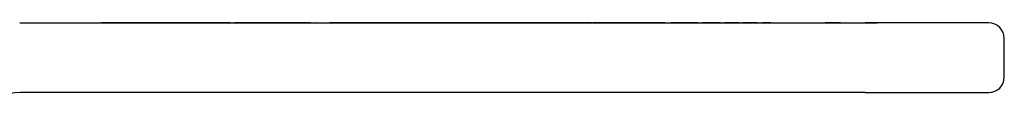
# Model space of a CAD drawing. Header units: millimetres. Extents: x 49 to 3736, y 64 to 358.
# Tile 6 of 19: x 319.47 to 383.16, y 262.97 to 268.3. Entities that reach past the tile are written whole.
import ezdxf

# ---------------------------------------------------------------- set-up
doc = ezdxf.new("R2010")
doc.units = ezdxf.units.MM
doc.layers.add('DETAIL', color=2, linetype='Continuous')

msp = doc.modelspace()

# ---------------------------------------------------------------- linework, layer by layer
at = {"layer": 'DETAIL'}
for p, q in [((319.47, 268.287), (374.162, 268.287)), ((324.835, 268.297), (324.758, 268.297)), ((324.758, 268.297), (324.758, 268.287)), ((325.028, 268.297), (324.835, 268.297)), ((324.835, 268.297), (324.835, 268.287)), ((325.38, 268.297), (325.028, 268.297)), ((325.028, 268.297), (325.028, 268.287)), ((325.579, 268.297), (325.38, 268.297)), ((325.38, 268.297), (325.38, 268.287)), ((325.931, 268.297), (325.579, 268.297)), ((325.579, 268.297), (325.579, 268.287)), ((326.124, 268.297), (325.931, 268.297)), ((325.931, 268.297), (325.931, 268.287)), ((326.227, 268.297), (326.124, 268.297)), ((326.124, 268.297), (326.124, 268.287)), ((326.431, 268.297), (326.227, 268.297)), ((326.227, 268.297), (326.227, 268.287)), ((326.582, 268.297), (326.431, 268.297)), ((326.431, 268.297), (326.431, 268.287)), ((327.146, 268.297), (326.582, 268.297)), ((326.582, 268.297), (326.582, 268.287)), ((327.297, 268.297), (327.146, 268.297)), ((327.146, 268.297), (327.146, 268.287)), ((327.502, 268.297), (327.297, 268.297)), ((327.297, 268.297), (327.297, 268.287)), ((327.502, 268.297), (327.502, 268.287)), ((327.508, 268.297), (327.505, 268.297)), ((327.505, 268.297), (327.505, 268.287)), ((327.748, 268.297), (327.508, 268.297)), ((327.508, 268.297), (327.508, 268.287)), ((328.064, 268.297), (327.748, 268.297)), ((327.748, 268.297), (327.748, 268.287)), ((328.116, 268.297), (328.064, 268.297)), ((328.168, 268.297), (328.116, 268.297)), ((328.116, 268.297), (328.116, 268.287)), ((328.486, 268.297), (328.168, 268.297)), ((328.72, 268.297), (328.486, 268.297)), ((328.486, 268.297), (328.486, 268.287)), ((329.104, 268.297), (328.72, 268.297)), ((328.72, 268.297), (328.72, 268.287)), ((329.239, 268.297), (329.104, 268.297)), ((329.104, 268.297), (329.104, 268.287)), ((329.316, 268.297), (329.239, 268.297)), ((329.239, 268.297), (329.239, 268.287)), ((329.758, 268.297), (329.316, 268.297)), ((329.316, 268.297), (329.316, 268.287)), ((329.951, 268.297), (329.758, 268.297)), ((329.758, 268.297), (329.758, 268.287)), ((330.393, 268.297), (329.951, 268.297)), ((329.951, 268.297), (329.951, 268.287)), ((330.566, 268.297), (330.393, 268.297)), ((330.393, 268.297), (330.393, 268.287)), ((331.566, 268.297), (330.566, 268.297)), ((330.566, 268.297), (330.566, 268.287)), ((331.643, 268.297), (331.566, 268.297)), ((331.566, 268.297), (331.566, 268.287)), ((331.797, 268.297), (331.643, 268.297)), ((331.643, 268.297), (331.643, 268.287)), ((331.989, 268.297), (331.797, 268.297)), ((331.797, 268.297), (331.797, 268.287)), ((332.341, 268.297), (331.989, 268.297)), ((331.989, 268.297), (331.989, 268.287)), ((332.54, 268.297), (332.341, 268.297)), ((332.341, 268.297), (332.341, 268.287)), ((332.893, 268.297), (332.54, 268.297)), ((332.54, 268.297), (332.54, 268.287)), ((333.085, 268.297), (332.893, 268.297)), ((332.893, 268.297), (332.893, 268.287)), ((333.085, 268.297), (333.374, 268.297)), ((333.085, 268.297), (333.085, 268.287)), ((333.566, 268.297), (333.374, 268.297)), ((333.374, 268.297), (333.374, 268.287)), ((333.894, 268.297), (333.566, 268.297)), ((333.566, 268.297), (333.566, 268.287)), ((334.374, 268.297), (333.894, 268.297)), ((333.894, 268.297), (333.894, 268.287)), ((334.475, 268.297), (334.374, 268.297)), ((334.374, 268.297), (334.374, 268.287)), ((334.86, 268.297), (334.475, 268.297)), ((334.475, 268.297), (334.475, 268.287)), ((334.951, 268.297), (334.86, 268.297)), ((334.86, 268.297), (334.86, 268.287)), ((335.181, 268.297), (334.951, 268.297)), ((334.951, 268.297), (334.951, 268.287)), ((335.508, 268.297), (335.181, 268.297)), ((335.181, 268.297), (335.181, 268.287)), ((335.508, 268.297), (335.508, 268.287)), ((335.681, 268.297), (335.508, 268.297)), ((336.22, 268.297), (335.681, 268.297)), ((335.681, 268.297), (335.681, 268.287)), ((336.547, 268.297), (336.22, 268.297)), ((336.22, 268.297), (336.22, 268.287)), ((336.547, 268.297), (336.547, 268.287)), ((336.72, 268.297), (336.547, 268.297)), ((336.918, 268.297), (336.72, 268.297)), ((336.72, 268.297), (336.72, 268.287)), ((337.143, 268.297), (336.918, 268.297)), ((336.918, 268.297), (336.918, 268.287)), ((337.277, 268.297), (337.143, 268.297)), ((337.143, 268.297), (337.143, 268.287)), ((337.585, 268.297), (337.277, 268.297)), ((337.277, 268.297), (337.277, 268.287)), ((338.028, 268.297), (337.585, 268.297)), ((337.585, 268.297), (337.585, 268.287)), ((338.028, 268.297), (338.028, 268.287)), ((338.124, 268.297), (338.075, 268.297)), ((338.075, 268.297), (338.075, 268.287)), ((338.295, 268.297), (338.124, 268.297)), ((338.124, 268.297), (338.124, 268.287)), ((338.295, 268.297), (338.554, 268.297)), ((338.295, 268.287), (338.295, 268.297)), ((338.554, 268.297), (338.589, 268.297)), ((338.601, 268.297), (338.589, 268.297)), ((338.589, 268.287), (338.589, 268.297)), ((338.601, 268.297), (339.524, 268.297)), ((338.601, 268.287), (338.601, 268.297)), ((339.543, 268.297), (339.524, 268.297)), ((339.524, 268.287), (339.524, 268.297)), ((340.108, 268.297), (339.543, 268.297)), ((339.543, 268.297), (339.543, 268.287)), ((340.258, 268.297), (340.108, 268.297)), ((340.108, 268.297), (340.108, 268.287)), ((340.278, 268.297), (340.258, 268.297)), ((340.258, 268.297), (340.258, 268.287)), ((340.418, 268.297), (340.278, 268.297)), ((340.278, 268.297), (340.278, 268.287)), ((340.802, 268.297), (340.418, 268.297)), ((340.418, 268.297), (340.418, 268.287)), ((340.816, 268.297), (340.802, 268.297)), ((340.802, 268.297), (340.802, 268.287)), ((341.011, 268.297), (340.816, 268.297)), ((340.816, 268.297), (340.816, 268.287)), ((341.104, 268.297), (341.011, 268.297)), ((341.374, 268.297), (341.104, 268.297)), ((341.104, 268.297), (341.104, 268.287)), ((342.239, 268.297), (341.374, 268.297)), ((341.374, 268.297), (341.374, 268.287)), ((341.374, 268.297), (341.374, 268.297)), ((341.374, 268.287), (341.374, 268.297)), ((342.297, 268.297), (342.239, 268.297)), ((342.239, 268.297), (342.239, 268.287)), ((342.431, 268.297), (342.297, 268.297)), ((342.297, 268.297), (342.297, 268.287)), ((342.861, 268.297), (342.431, 268.297)), ((342.431, 268.297), (342.431, 268.287)), ((343.316, 268.297), (342.861, 268.297)), ((342.861, 268.297), (342.861, 268.287)), ((343.566, 268.297), (343.316, 268.297)), ((343.316, 268.297), (343.316, 268.287)), ((343.739, 268.297), (343.566, 268.297)), ((343.566, 268.297), (343.566, 268.287)), ((343.94, 268.297), (343.739, 268.297)), ((343.739, 268.297), (343.739, 268.287)), ((343.989, 268.297), (343.94, 268.297)), ((343.94, 268.297), (343.94, 268.287)), ((344.418, 268.297), (343.989, 268.297)), ((343.989, 268.297), (343.989, 268.287)), ((344.768, 268.297), (344.418, 268.297)), ((344.418, 268.297), (344.418, 268.287)), ((344.874, 268.297), (344.768, 268.297)), ((344.768, 268.297), (344.768, 268.287)), ((345.018, 268.297), (344.874, 268.297)), ((344.874, 268.297), (344.874, 268.287)), ((345.624, 268.297), (345.018, 268.297)), ((345.018, 268.297), (345.018, 268.287)), ((346.129, 268.297), (345.624, 268.297)), ((345.624, 268.297), (345.624, 268.287)), ((346.624, 268.297), (346.129, 268.297)), ((346.129, 268.297), (346.129, 268.287)), ((346.688, 268.297), (346.624, 268.297)), ((346.624, 268.297), (346.624, 268.287)), ((346.893, 268.297), (346.688, 268.297)), ((346.688, 268.297), (346.688, 268.287)), ((347.043, 268.297), (346.893, 268.297)), ((346.893, 268.297), (346.893, 268.287)), ((347.608, 268.297), (347.043, 268.297)), ((347.043, 268.297), (347.043, 268.287)), ((347.758, 268.297), (347.608, 268.297)), ((347.608, 268.297), (347.608, 268.287)), ((347.963, 268.297), (347.758, 268.297)), ((347.758, 268.297), (347.758, 268.287)), ((348.124, 268.297), (347.963, 268.297)), ((347.963, 268.297), (347.963, 268.287)), ((348.316, 268.297), (348.124, 268.297)), ((348.124, 268.297), (348.124, 268.287)), ((348.511, 268.297), (348.316, 268.297)), ((348.316, 268.297), (348.316, 268.287)), ((348.604, 268.297), (348.511, 268.297)), ((348.887, 268.297), (348.604, 268.297)), ((348.604, 268.297), (348.604, 268.287)), ((349.055, 268.297), (348.887, 268.297)), ((349.278, 268.297), (349.055, 268.297)), ((349.055, 268.297), (349.055, 268.287)), ((349.409, 268.297), (349.278, 268.297)), ((349.278, 268.297), (349.278, 268.287)), ((349.951, 268.297), (349.409, 268.297)), ((349.409, 268.297), (349.409, 268.287)), ((349.951, 268.297), (349.951, 268.287)), ((350.278, 268.297), (349.951, 268.297)), ((350.393, 268.297), (350.278, 268.297)), ((350.278, 268.297), (350.278, 268.287)), ((350.431, 268.297), (350.393, 268.297)), ((350.393, 268.297), (350.393, 268.287)), ((350.604, 268.297), (350.431, 268.297)), ((350.431, 268.297), (350.431, 268.287)), ((350.797, 268.297), (350.604, 268.297)), ((350.604, 268.297), (350.604, 268.287)), ((351.44, 268.297), (350.797, 268.297)), ((350.797, 268.297), (350.797, 268.287)), ((351.643, 268.297), (351.44, 268.297)), ((351.44, 268.297), (351.44, 268.287)), ((351.758, 268.297), (351.643, 268.297)), ((351.643, 268.297), (351.643, 268.287)), ((351.893, 268.297), (351.758, 268.297)), ((351.758, 268.297), (351.758, 268.287)), ((352.518, 268.297), (351.893, 268.297)), ((351.893, 268.297), (351.893, 268.287)), ((353.143, 268.297), (352.518, 268.297)), ((352.518, 268.297), (352.518, 268.287)), ((353.412, 268.297), (353.143, 268.297)), ((353.143, 268.297), (353.143, 268.287)), ((353.604, 268.297), (353.412, 268.297)), ((353.412, 268.297), (353.412, 268.287)), ((354.247, 268.297), (353.604, 268.297)), ((353.604, 268.297), (353.604, 268.287)), ((354.451, 268.297), (354.247, 268.297)), ((354.247, 268.297), (354.247, 268.287)), ((354.608, 268.297), (354.451, 268.297)), ((354.451, 268.297), (354.451, 268.287)), ((355.22, 268.297), (354.608, 268.297)), ((354.608, 268.297), (354.608, 268.287)), ((355.899, 268.297), (355.22, 268.297)), ((355.22, 268.297), (355.22, 268.287)), ((355.899, 268.297), (355.899, 268.287)), ((356.451, 268.297), (355.899, 268.297)), ((356.451, 268.297), (356.451, 268.287)), ((356.554, 268.297), (356.536, 268.297)), ((356.536, 268.297), (356.536, 268.287)), ((356.758, 268.297), (356.554, 268.297)), ((356.554, 268.297), (356.554, 268.287)), ((356.909, 268.297), (356.758, 268.297)), ((356.758, 268.297), (356.758, 268.287)), ((357.473, 268.297), (356.909, 268.297)), ((356.909, 268.297), (356.909, 268.287)), ((357.624, 268.297), (357.473, 268.297)), ((357.473, 268.297), (357.473, 268.287)), ((357.829, 268.297), (357.624, 268.297)), ((357.624, 268.297), (357.624, 268.287)), ((357.931, 268.297), (357.829, 268.297)), ((357.829, 268.297), (357.829, 268.287)), ((358.498, 268.297), (357.931, 268.297)), ((357.931, 268.297), (357.931, 268.287)), ((358.989, 268.297), (358.498, 268.297)), ((358.498, 268.297), (358.498, 268.287)), ((359.143, 268.297), (358.989, 268.297)), ((358.989, 268.297), (358.989, 268.287)), ((359.143, 268.297), (359.143, 268.287)), ((359.258, 268.297), (359.143, 268.297)), ((359.585, 268.297), (359.258, 268.297)), ((359.258, 268.297), (359.258, 268.287)), ((359.695, 268.297), (359.585, 268.297)), ((359.585, 268.297), (359.585, 268.287)), ((360.106, 268.297), (359.695, 268.297)), ((359.695, 268.297), (359.695, 268.287)), ((361.213, 268.297), (360.106, 268.297)), ((360.106, 268.297), (360.106, 268.287)), ((361.213, 268.297), (361.213, 268.287)), ((362.26, 268.297), (361.583, 268.297)), ((361.583, 268.297), (361.583, 268.287)), ((363.356, 268.297), (362.26, 268.297)), ((362.26, 268.297), (362.26, 268.287)), ((363.356, 268.297), (363.356, 268.287)), ((363.856, 268.297), (363.645, 268.297)), ((363.645, 268.297), (363.645, 268.287)), ((364.575, 268.297), (363.856, 268.297)), ((363.856, 268.297), (363.856, 268.287)), ((364.799, 268.297), (364.575, 268.297)), ((364.575, 268.297), (364.575, 268.287)), ((364.799, 268.297), (364.799, 268.287)), ((365.534, 268.297), (365.068, 268.297)), ((365.068, 268.297), (365.068, 268.287)), ((366.029, 268.297), (365.534, 268.297)), ((365.534, 268.297), (365.534, 268.287)), ((366.029, 268.297), (366.029, 268.287)), ((366.688, 268.297), (366.222, 268.297)), ((366.222, 268.297), (366.222, 268.287)), ((367.183, 268.297), (366.688, 268.297)), ((366.688, 268.297), (366.688, 268.287)), ((367.183, 268.297), (367.183, 268.287)), ((367.856, 268.297), (367.51, 268.297)), ((367.51, 268.297), (367.51, 268.287)), ((367.856, 268.297), (367.856, 268.287)), ((368.049, 268.297), (367.856, 268.297)), ((368.049, 268.297), (368.049, 268.287)), ((372.048, 268.297), (371.583, 268.297)), ((371.583, 268.297), (371.583, 268.287)), ((372.048, 268.297), (372.048, 268.287)), ((372.521, 268.297), (372.048, 268.297)), ((372.563, 268.297), (372.521, 268.297)), ((372.521, 268.297), (372.521, 268.287)), ((372.563, 268.297), (372.563, 268.287)), ((373.31, 268.287), (373.31, 268.297)), ((373.31, 268.297), (373.313, 268.297)), ((373.313, 268.287), (373.313, 268.297)), ((373.313, 268.297), (374.932, 268.297)), ((382.162, 268.287), (374.162, 268.287)), ((375.306, 268.297), (374.932, 268.297)), ((374.932, 268.287), (374.932, 268.297)), ((375.306, 268.287), (375.306, 268.297)), ((383.162, 264.787), (383.162, 267.287)), ((374.162, 263.787), (319.47, 263.787)), ((374.162, 263.787), (382.162, 263.787))]:
    msp.add_line(p, q, dxfattribs=at)
for centre, radius, start, end in [((382.162, 267.287), 1, 0, 90), ((382.162, 264.787), 1, 270, 0), ((319.47, 260.287), 3.5, 90, 130)]:
    msp.add_arc(centre, radius, start, end, dxfattribs=at)

doc.saveas('drawing.dxf')
